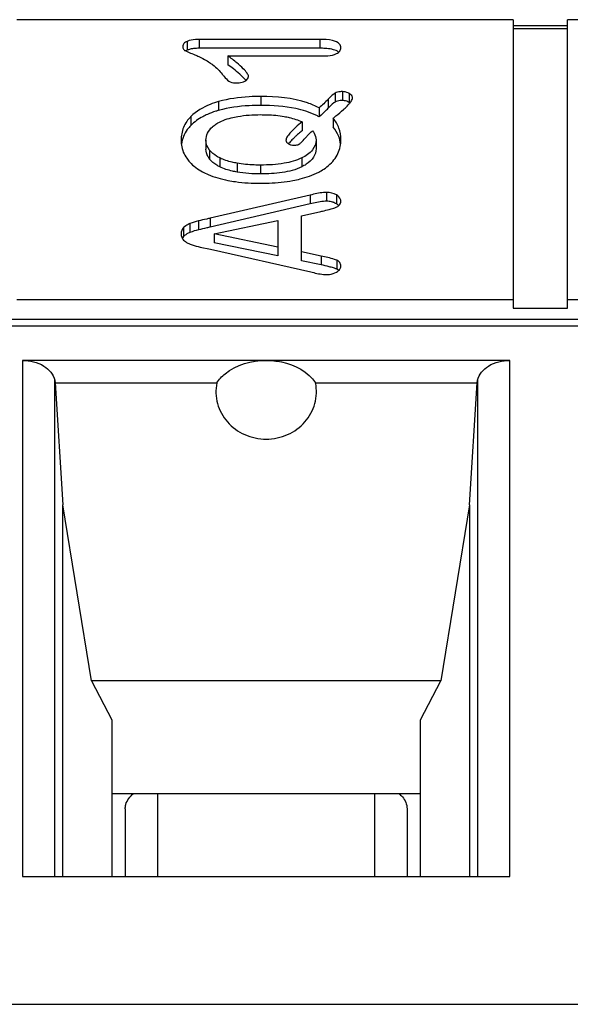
# Model space of a CAD drawing. Header units: millimetres. Extents: x 0 to 1980, y 0 to 1400.
# Tile 17 of 28: x 1175.68 to 1180.76, y 884.92 to 894.01. Entities that reach past the tile are written whole.
import ezdxf

# ---------------------------------------------------------------- set-up
doc = ezdxf.new("R2010")
doc.units = ezdxf.units.MM
doc.header["$LTSCALE"] = 108.9
doc.layers.get('0').update_dxf_attribs({"linetype": 'CONTINUOUS'})
doc.layers.add('00_COMPONENTS', color=7, linetype='CONTINUOUS')

msp = doc.modelspace()

# ---------------------------------------------------------------- linework, layer by layer
at = {"color": 7, "linetype": 'Continuous'}
msp.add_line((586.4767, 884.924), (1356.4767, 884.924), dxfattribs=at)
at = {"layer": '00_COMPONENTS', "color": 7, "linetype": 'Continuous'}
for p, q in [((1180.2367, 894.0082), (1175.6567, 894.0082)), ((1180.2367, 894.0082), (1180.2367, 891.3452)), ((1185.3167, 894.0082), (1180.7367, 894.0082)), ((1180.7367, 891.3452), (1180.7367, 894.0082)), ((1180.2367, 893.9547), (1180.7367, 893.9547)), ((1180.2367, 893.9263), (1180.7367, 893.9263)), ((1178.4505, 893.8264), (1177.337, 893.8264)), ((1178.4505, 893.7445), (1177.337, 893.7445)), ((1177.6035, 893.6747), (1178.4885, 893.6747)), ((1177.6035, 893.6747), (1177.6035, 893.5928)), ((1178.4447, 893.1944), (1178.4447, 893.1125)), ((1178.5741, 893.0985), (1178.5741, 893.0166)), ((1178.2872, 893.0645), (1178.2872, 892.9826)), ((1177.4012, 892.8966), (1177.4012, 892.8147)), ((1178.4165, 892.8988), (1178.4165, 892.8169)), ((1178.3611, 892.3901), (1177.4411, 892.1764)), ((1178.3611, 892.3082), (1177.4411, 892.0945)), ((1178.2813, 892.1993), (1178.4603, 892.2384)), ((1178.2813, 891.7849), (1178.2813, 892.1993)), ((1177.4761, 892.0314), (1178.0645, 892.1547)), ((1178.0645, 892.1547), (1178.0645, 891.8285)), ((1178.0645, 891.9104), (1177.4761, 892.0314)), ((1177.4761, 892.0314), (1177.4761, 891.9495)), ((1177.3477, 891.9109), (1177.443, 891.8897)), ((1177.443, 891.8897), (1178.3689, 891.6806)), ((1178.0645, 891.8285), (1177.4761, 891.9495)), ((1178.4642, 891.8278), (1178.2813, 891.8669)), ((1178.4642, 891.7459), (1178.2813, 891.7849)), ((1175.6567, 891.4271), (1180.2367, 891.4271)), ((1180.2367, 891.3452), (1180.7367, 891.3452)), ((1180.7367, 891.4271), (1185.3167, 891.4271)), ((1210.4867, 891.2415), (1160.6667, 891.2415)), ((1180.2049, 890.8647), (1175.7085, 890.8647)), ((1176.0056, 890.6821), (1176.0106, 890.6566)), ((1176.0106, 890.6566), (1177.501, 890.6566)), ((1176.0106, 890.6566), (1176.0817, 889.5321)), ((1178.4124, 890.6566), (1179.9028, 890.6566)), ((1179.8317, 889.5321), (1179.9028, 890.6566)), ((1179.9028, 890.6566), (1179.9078, 890.6821)), ((1176.0817, 886.1035), (1176.0817, 889.5321)), ((1176.3466, 887.909), (1176.0817, 889.5321)), ((1179.8317, 889.5321), (1179.5668, 887.909)), ((1179.8317, 889.5321), (1179.8317, 886.1035)), ((1179.5668, 887.909), (1176.3466, 887.909)), ((1176.3466, 887.909), (1176.5317, 887.5484)), ((1179.3817, 887.5484), (1179.5668, 887.909)), ((1176.5317, 887.5484), (1176.5317, 886.1035)), ((1179.3817, 886.1035), (1179.3817, 887.5484)), ((1176.5317, 886.8695), (1179.3817, 886.8695)), ((1176.6567, 886.7281), (1176.6567, 886.1035)), ((1179.2567, 886.7281), (1179.2567, 886.1035)), ((1175.7085, 886.1035), (1180.2049, 886.1035))]:
    msp.add_line(p, q, dxfattribs=at)
at = {"layer": '00_COMPONENTS', "color": 9, "linetype": 'Continuous'}
for p, q in [((1177.2276, 893.8083), (1177.2276, 893.7264)), ((1177.337, 893.8264), (1177.337, 893.7445)), ((1178.4505, 893.8264), (1178.4505, 893.7445)), ((1178.6596, 893.3445), (1178.6596, 893.2626)), ((1177.5179, 893.253), (1177.5179, 893.1711)), ((1177.9069, 893.2999), (1177.9069, 893.2179)), ((1178.5285, 893.2736), (1178.5285, 893.1917)), ((1178.5928, 893.3304), (1178.5928, 893.2485)), ((1178.7216, 893.3276), (1178.7216, 893.2457)), ((1177.2621, 893.1147), (1177.2621, 893.0328)), ((1177.4343, 892.8045), (1177.4343, 892.7226)), ((1177.5288, 892.7322), (1177.5288, 892.6502)), ((1178.2845, 892.7324), (1178.2845, 892.6505)), ((1177.6881, 892.684), (1177.6881, 892.6021)), ((1177.905, 892.6668), (1177.905, 892.5848)), ((1178.3611, 892.3901), (1178.3611, 892.3082)), ((1178.5138, 892.4152), (1178.5138, 892.3333)), ((1178.6049, 892.3911), (1178.6049, 892.3091)), ((1177.4411, 892.1764), (1177.4411, 892.0945)), ((1177.195, 892.09), (1177.195, 892.0081)), ((1177.2536, 892.1272), (1177.2536, 892.0453)), ((1177.3312, 892.1513), (1177.3312, 892.0694)), ((1178.4642, 891.8278), (1178.4642, 891.7459)), ((1178.6087, 891.7885), (1178.6087, 891.7065)), ((1160.6667, 891.1829), (1210.4867, 891.1829)), ((1175.7085, 890.8647), (1175.7085, 886.1035)), ((1180.2049, 886.1035), (1180.2049, 890.8647)), ((1176.0056, 886.1035), (1176.0056, 890.6821)), ((1179.9078, 890.6821), (1179.9078, 886.1035)), ((1176.9567, 886.1035), (1176.9567, 886.8695)), ((1178.9567, 886.8695), (1178.9567, 886.1035))]:
    msp.add_line(p, q, dxfattribs=at)
at = {"layer": '00_COMPONENTS', "color": 7, "linetype": 'Continuous'}
for centre, radius, start, end in [((1177.3365, 893.2728), 0.4717, 89.9407, 92.88156), ((1176.1857, 891.6988), 2.3659, 51.61824, 53.18085), ((1178.6596, 893.1502), 0.1124, 85.21453, 89.99737), ((1178.6405, 893.1758), 0.1721, 61.87785, 65.5301), ((1177.6067, 894.065), 1.2699, 315.62927, 316.54537), ((1178.6413, 893.0954), 0.1704, 61.86464, 66.11886), ((1178.4857, 893.4363), 0.3131, 319.16476, 321.6339), ((1179.3897, 891.6246), 1.7491, 129.07359, 129.67416), ((1178.8775, 892.2195), 0.9641, 131.62976, 133.46067), ((1179.1408, 891.9226), 1.3609, 129.61736, 131.61347), ((1178.3912, 892.6906), 0.2864, 140.37502, 142.97591), ((1178.516, 892.1555), 0.1776, 70.74164, 75.84621), ((1178.5169, 892.1581), 0.1748, 65.3474, 70.73641), ((1178.5175, 892.1595), 0.1733, 59.71872, 65.34074), ((1178.5762, 892.3493), 0.0751, 314.99197, 319.76929), ((1177.2981, 892.078), 0.1457, 224.94477, 233.85721)]:
    msp.add_arc(centre, radius, start, end, dxfattribs=at)
for points, knots in [([(1177.2276, 893.8083), (1177.2164, 893.8033), (1177.1966, 893.7925), (1177.1873, 893.7706), (1177.1873, 893.7612)], [0, 0, 0, 0, 0.564124, 1, 1, 1, 1]), ([(1177.337, 893.8264), (1177.326, 893.8264), (1177.289, 893.8253), (1177.2514, 893.819), (1177.2276, 893.8083)], [0, 0, 0, 0, 0.296776, 1, 1, 1, 1]), ([(1178.646, 893.75), (1178.646, 893.7619), (1178.6313, 893.7985), (1178.5524, 893.8234), (1178.4904, 893.8264), (1178.4505, 893.8264)], [0, 0, 0, 0, 0.156535, 0.472936, 1, 1, 1, 1]), ([(1177.1873, 893.7612), (1177.1873, 893.7571), (1177.1879, 893.7435), (1177.1962, 893.7299), (1177.2045, 893.7253)], [0, 0, 0, 0, 0.300639, 1, 1, 1, 1]), ([(1177.2045, 893.7253), (1177.2061, 893.7245), (1177.2154, 893.7197), (1177.2249, 893.7155), (1177.2328, 893.7121)], [0, 0, 0, 0, 0.174031, 1, 1, 1, 1]), ([(1177.2328, 893.7121), (1177.2371, 893.7102), (1177.2587, 893.7008), (1177.2805, 893.6918), (1177.2979, 893.6846)], [0, 0, 0, 0, 0.201595, 1, 1, 1, 1]), ([(1177.3128, 893.7439), (1177.3076, 893.7436), (1177.2883, 893.7423), (1177.2691, 893.7394), (1177.2554, 893.7359)], [0, 0, 0, 0, 0.273282, 1, 1, 1, 1]), ([(1178.5782, 893.7316), (1178.5728, 893.733), (1178.548, 893.7388), (1178.5225, 893.7416), (1178.5027, 893.7429)], [0, 0, 0, 0, 0.21866, 1, 1, 1, 1]), ([(1178.6064, 893.6952), (1178.6176, 893.701), (1178.6379, 893.7151), (1178.646, 893.7392), (1178.646, 893.75)], [0, 0, 0, 0, 0.539174, 1, 1, 1, 1]), ([(1177.2979, 893.6846), (1177.3104, 893.6794), (1177.3577, 893.6586), (1177.4033, 893.6337), (1177.4353, 893.6128)], [0, 0, 0, 0, 0.261597, 1, 1, 1, 1]), ([(1177.7931, 893.4839), (1177.7931, 893.4947), (1177.7779, 893.5219), (1177.7409, 893.5624), (1177.6804, 893.6158), (1177.6316, 893.6536), (1177.6035, 893.6747)], [0, 0, 0, 0, 0.118698, 0.320031, 0.612918, 1, 1, 1, 1]), ([(1178.4885, 893.6747), (1178.5008, 893.6747), (1178.5406, 893.676), (1178.5818, 893.6824), (1178.6064, 893.6952)], [0, 0, 0, 0, 0.306815, 1, 1, 1, 1]), ([(1177.4353, 893.6128), (1177.4457, 893.606), (1177.4887, 893.5748), (1177.5261, 893.5364), (1177.5521, 893.5052)], [0, 0, 0, 0, 0.23446, 1, 1, 1, 1]), ([(1177.7294, 893.4898), (1177.7241, 893.4948), (1177.6999, 893.5168), (1177.6746, 893.5376), (1177.6546, 893.5534)], [0, 0, 0, 0, 0.220503, 1, 1, 1, 1]), ([(1177.5521, 893.5052), (1177.558, 893.4981), (1177.5768, 893.4761), (1177.5963, 893.4541), (1177.612, 893.442)], [0, 0, 0, 0, 0.31546, 1, 1, 1, 1]), ([(1177.612, 893.442), (1177.6161, 893.4388), (1177.6385, 893.4262), (1177.665, 893.4243), (1177.6852, 893.4243)], [0, 0, 0, 0, 0.20491, 1, 1, 1, 1]), ([(1177.6852, 893.4243), (1177.6922, 893.4243), (1177.7183, 893.4254), (1177.7445, 893.4326), (1177.761, 893.4421)], [0, 0, 0, 0, 0.270137, 1, 1, 1, 1]), ([(1177.7698, 893.4476), (1177.7671, 893.4509), (1177.7544, 893.4657), (1177.7405, 893.4794), (1177.7294, 893.4898)], [0, 0, 0, 0, 0.216805, 1, 1, 1, 1]), ([(1177.761, 893.4421), (1177.7659, 893.4449), (1177.7809, 893.4544), (1177.7931, 893.4716), (1177.7931, 893.4839)], [0, 0, 0, 0, 0.314233, 1, 1, 1, 1]), ([(1178.6596, 893.3445), (1178.6528, 893.3445), (1178.63, 893.3436), (1178.6066, 893.3386), (1178.5928, 893.3304)], [0, 0, 0, 0, 0.300118, 1, 1, 1, 1]), ([(1177.5179, 893.253), (1177.4914, 893.2455), (1177.399, 893.2151), (1177.3114, 893.1644), (1177.2621, 893.1147)], [0, 0, 0, 0, 0.282204, 1, 1, 1, 1]), ([(1177.9069, 893.2999), (1177.8709, 893.2999), (1177.7402, 893.2965), (1177.6092, 893.2787), (1177.5179, 893.253)], [0, 0, 0, 0, 0.275199, 1, 1, 1, 1]), ([(1178.4447, 893.1944), (1178.4101, 893.2128), (1178.2397, 893.2838), (1178.0515, 893.2999), (1177.9069, 893.2999)], [0, 0, 0, 0, 0.212954, 1, 1, 1, 1]), ([(1178.5928, 893.3304), (1178.5883, 893.3278), (1178.5648, 893.3112), (1178.5447, 893.2906), (1178.5285, 893.2736)], [0, 0, 0, 0, 0.18189, 1, 1, 1, 1]), ([(1178.6596, 893.2626), (1178.6528, 893.2626), (1178.63, 893.2616), (1178.6066, 893.2567), (1178.5928, 893.2485)], [0, 0, 0, 0, 0.300118, 1, 1, 1, 1]), ([(1178.753, 893.2881), (1178.753, 893.2919), (1178.7499, 893.3096), (1178.7336, 893.3212), (1178.7216, 893.3276)], [0, 0, 0, 0, 0.218365, 1, 1, 1, 1]), ([(1178.7312, 893.242), (1178.7345, 893.2461), (1178.7445, 893.2598), (1178.753, 893.2763), (1178.753, 893.2881)], [0, 0, 0, 0, 0.309209, 1, 1, 1, 1]), ([(1177.5179, 893.1711), (1177.5088, 893.1685), (1177.4742, 893.1582), (1177.4402, 893.1456), (1177.4157, 893.1349)], [0, 0, 0, 0, 0.261446, 1, 1, 1, 1]), ([(1177.9069, 893.2179), (1177.8709, 893.2179), (1177.7402, 893.2146), (1177.6092, 893.1968), (1177.5179, 893.1711)], [0, 0, 0, 0, 0.275199, 1, 1, 1, 1]), ([(1178.3218, 893.1636), (1178.2922, 893.173), (1178.1567, 893.2082), (1178.0157, 893.2179), (1177.9069, 893.2179)], [0, 0, 0, 0, 0.221984, 1, 1, 1, 1]), ([(1178.4447, 893.1125), (1178.4353, 893.1175), (1178.3955, 893.1374), (1178.3539, 893.1533), (1178.3218, 893.1636)], [0, 0, 0, 0, 0.240427, 1, 1, 1, 1]), ([(1178.5928, 893.2485), (1178.5883, 893.2458), (1178.5648, 893.2293), (1178.5447, 893.2087), (1178.5285, 893.1917)], [0, 0, 0, 0, 0.18189, 1, 1, 1, 1]), ([(1178.5741, 893.0985), (1178.583, 893.1055), (1178.6154, 893.1313), (1178.647, 893.1581), (1178.6694, 893.1783)], [0, 0, 0, 0, 0.274239, 1, 1, 1, 1]), ([(1178.6694, 893.1783), (1178.6747, 893.1831), (1178.6931, 893.2001), (1178.7109, 893.218), (1178.7226, 893.2316)], [0, 0, 0, 0, 0.284805, 1, 1, 1, 1]), ([(1177.2621, 893.1147), (1177.2338, 893.0861), (1177.1861, 893.0183), (1177.1717, 892.9366), (1177.1717, 892.8966)], [0, 0, 0, 0, 0.501432, 1, 1, 1, 1]), ([(1177.4157, 893.1349), (1177.4006, 893.1282), (1177.3451, 893.1012), (1177.2939, 893.0648), (1177.2621, 893.0328)], [0, 0, 0, 0, 0.268734, 1, 1, 1, 1]), ([(1177.4605, 893.0198), (1177.4707, 893.0292), (1177.5223, 893.0683), (1177.5848, 893.0902), (1177.6339, 893.1026)], [0, 0, 0, 0, 0.214289, 1, 1, 1, 1]), ([(1177.6339, 893.1026), (1177.6537, 893.1076), (1177.7429, 893.1263), (1177.8344, 893.132), (1177.905, 893.132)], [0, 0, 0, 0, 0.224714, 1, 1, 1, 1]), ([(1177.905, 893.132), (1177.9252, 893.132), (1177.9984, 893.1308), (1178.0717, 893.1246), (1178.1238, 893.1153)], [0, 0, 0, 0, 0.276508, 1, 1, 1, 1]), ([(1178.1238, 893.1153), (1178.1392, 893.1126), (1178.1951, 893.1011), (1178.25, 893.0831), (1178.2872, 893.0645)], [0, 0, 0, 0, 0.272583, 1, 1, 1, 1]), ([(1178.646, 892.8999), (1178.646, 892.9365), (1178.6353, 893.0091), (1178.5972, 893.0722), (1178.5741, 893.0985)], [0, 0, 0, 0, 0.510827, 1, 1, 1, 1]), ([(1177.2621, 893.0328), (1177.2502, 893.0207), (1177.2072, 892.9714), (1177.1812, 892.9075), (1177.1747, 892.8597)], [0, 0, 0, 0, 0.26068, 1, 1, 1, 1]), ([(1177.4012, 892.8966), (1177.4012, 892.919), (1177.4122, 892.9664), (1177.4427, 893.0035), (1177.4605, 893.0198)], [0, 0, 0, 0, 0.480846, 1, 1, 1, 1]), ([(1178.2872, 893.0645), (1178.2481, 893.0328), (1178.1972, 892.9895), (1178.15, 892.9299), (1178.1393, 892.9046), (1178.1393, 892.8943)], [0, 0, 0, 0, 0.658682, 0.865021, 1, 1, 1, 1]), ([(1178.3187, 892.9177), (1178.3243, 892.9241), (1178.3454, 892.9474), (1178.3684, 892.9692), (1178.3864, 892.9836)], [0, 0, 0, 0, 0.269631, 1, 1, 1, 1]), ([(1178.3864, 892.9836), (1178.3912, 892.9767), (1178.4073, 892.9511), (1178.4165, 892.9206), (1178.4165, 892.8988)], [0, 0, 0, 0, 0.280018, 1, 1, 1, 1]), ([(1177.1717, 892.8966), (1177.1717, 892.8813), (1177.1756, 892.8225), (1177.1984, 892.7651), (1177.2232, 892.7292)], [0, 0, 0, 0, 0.258757, 1, 1, 1, 1]), ([(1178.1393, 892.8943), (1178.1393, 892.8915), (1178.1418, 892.8784), (1178.153, 892.869), (1178.1617, 892.8637)], [0, 0, 0, 0, 0.214337, 1, 1, 1, 1]), ([(1178.2143, 892.9192), (1178.21, 892.9152), (1178.1949, 892.9004), (1178.1803, 892.885), (1178.1706, 892.8733)], [0, 0, 0, 0, 0.278675, 1, 1, 1, 1]), ([(1178.2663, 892.864), (1178.2698, 892.8668), (1178.2885, 892.8835), (1178.3052, 892.9022), (1178.3187, 892.9177)], [0, 0, 0, 0, 0.178498, 1, 1, 1, 1]), ([(1178.4165, 892.8988), (1178.4165, 892.8663), (1178.3871, 892.7913), (1178.3215, 892.7507), (1178.2845, 892.7324)], [0, 0, 0, 0, 0.440586, 1, 1, 1, 1]), ([(1178.5931, 892.7288), (1178.6184, 892.7656), (1178.6419, 892.8241), (1178.646, 892.8844), (1178.646, 892.8999)], [0, 0, 0, 0, 0.741917, 1, 1, 1, 1]), ([(1177.4343, 892.7226), (1177.4289, 892.7296), (1177.4105, 892.757), (1177.4012, 892.7905), (1177.4012, 892.8147)], [0, 0, 0, 0, 0.268126, 1, 1, 1, 1]), ([(1177.5288, 892.7322), (1177.5189, 892.737), (1177.4839, 892.7559), (1177.4518, 892.7817), (1177.4343, 892.8045)], [0, 0, 0, 0, 0.276686, 1, 1, 1, 1]), ([(1178.2133, 892.8497), (1178.2187, 892.8497), (1178.2371, 892.8505), (1178.2562, 892.8558), (1178.2663, 892.864)], [0, 0, 0, 0, 0.29644, 1, 1, 1, 1]), ([(1178.4165, 892.8169), (1178.4165, 892.7904), (1178.3987, 892.7307), (1178.3523, 892.6912), (1178.3255, 892.6738)], [0, 0, 0, 0, 0.453679, 1, 1, 1, 1]), ([(1177.2232, 892.7292), (1177.2319, 892.7168), (1177.2723, 892.6662), (1177.3262, 892.6275), (1177.3699, 892.6041)], [0, 0, 0, 0, 0.233976, 1, 1, 1, 1]), ([(1177.5288, 892.6502), (1177.519, 892.655), (1177.4839, 892.6739), (1177.4519, 892.6997), (1177.4343, 892.7226)], [0, 0, 0, 0, 0.274532, 1, 1, 1, 1]), ([(1177.6881, 892.684), (1177.6727, 892.6869), (1177.6183, 892.6981), (1177.5647, 892.7147), (1177.5288, 892.7322)], [0, 0, 0, 0, 0.282675, 1, 1, 1, 1]), ([(1178.2845, 892.7324), (1178.2341, 892.7075), (1178.1072, 892.6737), (1177.9779, 892.6668), (1177.905, 892.6668)], [0, 0, 0, 0, 0.435529, 1, 1, 1, 1]), ([(1178.4411, 892.6019), (1178.457, 892.6102), (1178.5145, 892.6433), (1178.5657, 892.6889), (1178.5931, 892.7288)], [0, 0, 0, 0, 0.271368, 1, 1, 1, 1]), ([(1177.6881, 892.6021), (1177.6738, 892.6047), (1177.6195, 892.6159), (1177.5657, 892.6323), (1177.5288, 892.6502)], [0, 0, 0, 0, 0.261067, 1, 1, 1, 1]), ([(1177.905, 892.6668), (1177.8855, 892.6668), (1177.8129, 892.668), (1177.7403, 892.6745), (1177.6881, 892.684)], [0, 0, 0, 0, 0.268762, 1, 1, 1, 1]), ([(1178.2845, 892.6505), (1178.2288, 892.6229), (1178.101, 892.5913), (1177.9719, 892.5848), (1177.905, 892.5848)], [0, 0, 0, 0, 0.481397, 1, 1, 1, 1]), ([(1177.3699, 892.6041), (1177.3864, 892.5953), (1177.4609, 892.5599), (1177.5411, 892.5378), (1177.6035, 892.5256)], [0, 0, 0, 0, 0.22806, 1, 1, 1, 1]), ([(1177.6035, 892.5256), (1177.6268, 892.5211), (1177.7265, 892.5046), (1177.8278, 892.4989), (1177.905, 892.4989)], [0, 0, 0, 0, 0.23544, 1, 1, 1, 1]), ([(1178.2035, 892.5245), (1178.2258, 892.5287), (1178.3072, 892.5464), (1178.3871, 892.5739), (1178.4411, 892.6019)], [0, 0, 0, 0, 0.271389, 1, 1, 1, 1]), ([(1177.905, 892.4989), (1177.9314, 892.4989), (1178.0314, 892.5008), (1178.1313, 892.5109), (1178.2035, 892.5245)], [0, 0, 0, 0, 0.264597, 1, 1, 1, 1]), ([(1178.5138, 892.4152), (1178.5047, 892.4152), (1178.4531, 892.4112), (1178.4026, 892.3997), (1178.3611, 892.3901)], [0, 0, 0, 0, 0.175245, 1, 1, 1, 1]), ([(1178.646, 892.3343), (1178.646, 892.3397), (1178.642, 892.3641), (1178.621, 892.3817), (1178.6049, 892.3911)], [0, 0, 0, 0, 0.226003, 1, 1, 1, 1]), ([(1178.5138, 892.3333), (1178.5047, 892.3333), (1178.4531, 892.3293), (1178.4026, 892.3178), (1178.3611, 892.3082)], [0, 0, 0, 0, 0.175245, 1, 1, 1, 1]), ([(1178.4603, 892.2384), (1178.4661, 892.2397), (1178.4917, 892.2456), (1178.5173, 892.2518), (1178.5371, 892.2568)], [0, 0, 0, 0, 0.22515, 1, 1, 1, 1]), ([(1178.5371, 892.2568), (1178.5439, 892.2585), (1178.5657, 892.2642), (1178.5875, 892.2706), (1178.6015, 892.2772)], [0, 0, 0, 0, 0.312151, 1, 1, 1, 1]), ([(1177.4411, 892.1764), (1177.4302, 892.1741), (1177.3935, 892.1659), (1177.3569, 892.1577), (1177.3312, 892.1513)], [0, 0, 0, 0, 0.296414, 1, 1, 1, 1]), ([(1177.2536, 892.1272), (1177.2478, 892.1249), (1177.2266, 892.1155), (1177.2071, 892.1021), (1177.195, 892.09)], [0, 0, 0, 0, 0.26555, 1, 1, 1, 1]), ([(1177.4411, 892.0945), (1177.4302, 892.0921), (1177.3935, 892.084), (1177.3569, 892.0757), (1177.3312, 892.0694)], [0, 0, 0, 0, 0.296414, 1, 1, 1, 1]), ([(1177.2536, 892.0453), (1177.2478, 892.043), (1177.2266, 892.0336), (1177.2071, 892.0201), (1177.195, 892.0081)], [0, 0, 0, 0, 0.26555, 1, 1, 1, 1]), ([(1177.2545, 891.9378), (1177.2611, 891.9353), (1177.2916, 891.9246), (1177.3231, 891.9165), (1177.3477, 891.9109)], [0, 0, 0, 0, 0.218312, 1, 1, 1, 1]), ([(1178.6087, 891.7885), (1178.6012, 891.7917), (1178.554, 891.8085), (1178.505, 891.8191), (1178.4642, 891.8278)], [0, 0, 0, 0, 0.163374, 1, 1, 1, 1]), ([(1178.5571, 891.7237), (1178.5506, 891.7255), (1178.5198, 891.7337), (1178.4887, 891.7407), (1178.4642, 891.7459)], [0, 0, 0, 0, 0.211917, 1, 1, 1, 1]), ([(1178.6087, 891.7065), (1178.6054, 891.708), (1178.5885, 891.7147), (1178.5711, 891.7198), (1178.5571, 891.7237)], [0, 0, 0, 0, 0.19675, 1, 1, 1, 1]), ([(1178.6064, 891.6804), (1178.6124, 891.6841), (1178.6315, 891.6969), (1178.646, 891.7196), (1178.646, 891.7358)], [0, 0, 0, 0, 0.30321, 1, 1, 1, 1]), ([(1178.646, 891.7358), (1178.646, 891.7467), (1178.6397, 891.7705), (1178.6194, 891.7838), (1178.6087, 891.7885)], [0, 0, 0, 0, 0.483593, 1, 1, 1, 1]), ([(1178.3689, 891.6806), (1178.3776, 891.6784), (1178.4063, 891.6717), (1178.4351, 891.6655), (1178.4553, 891.662)], [0, 0, 0, 0, 0.304813, 1, 1, 1, 1]), ([(1178.5157, 891.6566), (1178.524, 891.6566), (1178.5554, 891.6583), (1178.5865, 891.6684), (1178.6064, 891.6804)], [0, 0, 0, 0, 0.263128, 1, 1, 1, 1]), ([(1175.7085, 890.8647), (1175.7763, 890.8647), (1175.9021, 890.8391), (1175.9949, 890.7359), (1176.0056, 890.6821)], [0, 0, 0, 0, 0.552891, 1, 1, 1, 1]), ([(1177.501, 890.6566), (1177.5216, 890.6888), (1177.64, 890.8161), (1177.8239, 890.8647), (1177.9567, 890.8647)], [0, 0, 0, 0, 0.223525, 1, 1, 1, 1]), ([(1177.9567, 890.8647), (1178.0041, 890.8647), (1178.1725, 890.8488), (1178.3462, 890.7603), (1178.4124, 890.6566)], [0, 0, 0, 0, 0.277962, 1, 1, 1, 1]), ([(1179.9078, 890.6821), (1179.9185, 890.7359), (1180.0113, 890.8391), (1180.1371, 890.8647), (1180.2049, 890.8647)], [0, 0, 0, 0, 0.447109, 1, 1, 1, 1]), ([(1177.501, 890.6566), (1177.4884, 890.5945), (1177.4927, 890.4613), (1177.5895, 890.2859), (1177.7544, 890.1668), (1177.8894, 890.1389), (1177.9567, 890.1389)], [0, 0, 0, 0, 0.243034, 0.489273, 0.742069, 1, 1, 1, 1]), ([(1177.9567, 890.1389), (1178.024, 890.1389), (1178.159, 890.1668), (1178.3241, 890.286), (1178.4207, 890.4614), (1178.425, 890.5945), (1178.4124, 890.6566)], [0, 0, 0, 0, 0.258064, 0.510925, 0.757141, 1, 1, 1, 1]), ([(1176.6567, 886.7281), (1176.6567, 886.741), (1176.6637, 886.7959), (1176.7003, 886.8436), (1176.7331, 886.8695)], [0, 0, 0, 0, 0.23644, 1, 1, 1, 1]), ([(1179.1803, 886.8695), (1179.1921, 886.8602), (1179.232, 886.8232), (1179.2567, 886.7677), (1179.2567, 886.7281)], [0, 0, 0, 0, 0.274659, 1, 1, 1, 1])]:
    msp.add_open_spline(points, degree=3, knots=knots, dxfattribs=at)
for points in [[(1177.2276, 893.7264), (1177.2234, 893.7245), (1177.2193, 893.7224), (1177.2154, 893.7201)], [(1177.2406, 893.7315), (1177.2362, 893.73), (1177.2318, 893.7283), (1177.2276, 893.7264)], [(1177.2554, 893.7359), (1177.2504, 893.7346), (1177.2455, 893.7332), (1177.2406, 893.7315)], [(1178.5027, 893.7429), (1178.4853, 893.7441), (1178.4679, 893.7445), (1178.4505, 893.7445)], [(1178.6032, 893.7228), (1178.5951, 893.7264), (1178.5867, 893.7292), (1178.5782, 893.7316)], [(1178.6264, 893.7087), (1178.6195, 893.7146), (1178.6114, 893.7191), (1178.6032, 893.7228)], [(1178.7118, 893.3325), (1178.6956, 893.3399), (1178.6775, 893.3445), (1178.6596, 893.3445)], [(1178.5285, 893.2736), (1178.5021, 893.2457), (1178.4744, 893.2188), (1178.4447, 893.1944)], [(1178.6888, 893.2588), (1178.6823, 893.2605), (1178.6757, 893.2616), (1178.669, 893.2622)], [(1178.7103, 893.2512), (1178.7033, 893.2543), (1178.6962, 893.2569), (1178.6888, 893.2588)], [(1178.5145, 893.177), (1178.4923, 893.1544), (1178.4692, 893.1326), (1178.4447, 893.1125)], [(1178.7304, 893.2405), (1178.7276, 893.2424), (1178.7246, 893.2441), (1178.7216, 893.2457)], [(1178.6258, 892.9318), (1178.6139, 892.9627), (1178.5959, 892.9917), (1178.5741, 893.0166)], [(1177.4343, 892.8045), (1177.4144, 892.8304), (1177.4012, 892.864), (1177.4012, 892.8966)], [(1178.6435, 892.8603), (1178.6405, 892.8846), (1178.6347, 892.9089), (1178.6258, 892.9318)], [(1178.1617, 892.8637), (1178.1692, 892.8591), (1178.1774, 892.8555), (1178.1858, 892.8532)], [(1178.1858, 892.8532), (1178.1947, 892.8508), (1178.204, 892.8497), (1178.2133, 892.8497)], [(1178.3255, 892.6738), (1178.3124, 892.6652), (1178.2986, 892.6575), (1178.2845, 892.6505)], [(1177.905, 892.5848), (1177.8325, 892.5848), (1177.7594, 892.5891), (1177.6881, 892.6021)], [(1178.6049, 892.3911), (1178.5778, 892.4069), (1178.5452, 892.4152), (1178.5138, 892.4152)], [(1178.5594, 892.3277), (1178.5446, 892.3314), (1178.5291, 892.3333), (1178.5138, 892.3333)], [(1178.6015, 892.2772), (1178.6117, 892.282), (1178.6214, 892.2882), (1178.6293, 892.2962)], [(1178.6177, 892.3007), (1178.6136, 892.3038), (1178.6093, 892.3066), (1178.6049, 892.3091)], [(1178.6264, 892.2934), (1178.6237, 892.296), (1178.6207, 892.2984), (1178.6177, 892.3007)], [(1178.6336, 892.3008), (1178.6413, 892.3099), (1178.646, 892.3224), (1178.646, 892.3343)], [(1177.195, 892.09), (1177.1805, 892.0753), (1177.1717, 892.0532), (1177.1717, 892.0325)], [(1177.3312, 892.1513), (1177.3049, 892.1449), (1177.2787, 892.1372), (1177.2536, 892.1272)], [(1177.1717, 892.0325), (1177.1717, 892.0119), (1177.1805, 891.9897), (1177.195, 891.9751)], [(1177.195, 892.0081), (1177.1901, 892.0031), (1177.1857, 891.9976), (1177.1822, 891.9916)], [(1177.3312, 892.0694), (1177.3049, 892.063), (1177.2787, 892.0553), (1177.2536, 892.0453)], [(1177.2122, 891.9603), (1177.2251, 891.9509), (1177.2396, 891.9435), (1177.2545, 891.9378)], [(1178.4553, 891.662), (1178.4752, 891.6585), (1178.4955, 891.6566), (1178.5157, 891.6566)], [(1178.6175, 891.7021), (1178.6147, 891.7037), (1178.6117, 891.7052), (1178.6087, 891.7065)], [(1178.6267, 891.6958), (1178.6239, 891.6981), (1178.6208, 891.7002), (1178.6175, 891.7021)]]:
    msp.add_open_spline(points, degree=3, dxfattribs=at)

doc.saveas('drawing.dxf')
